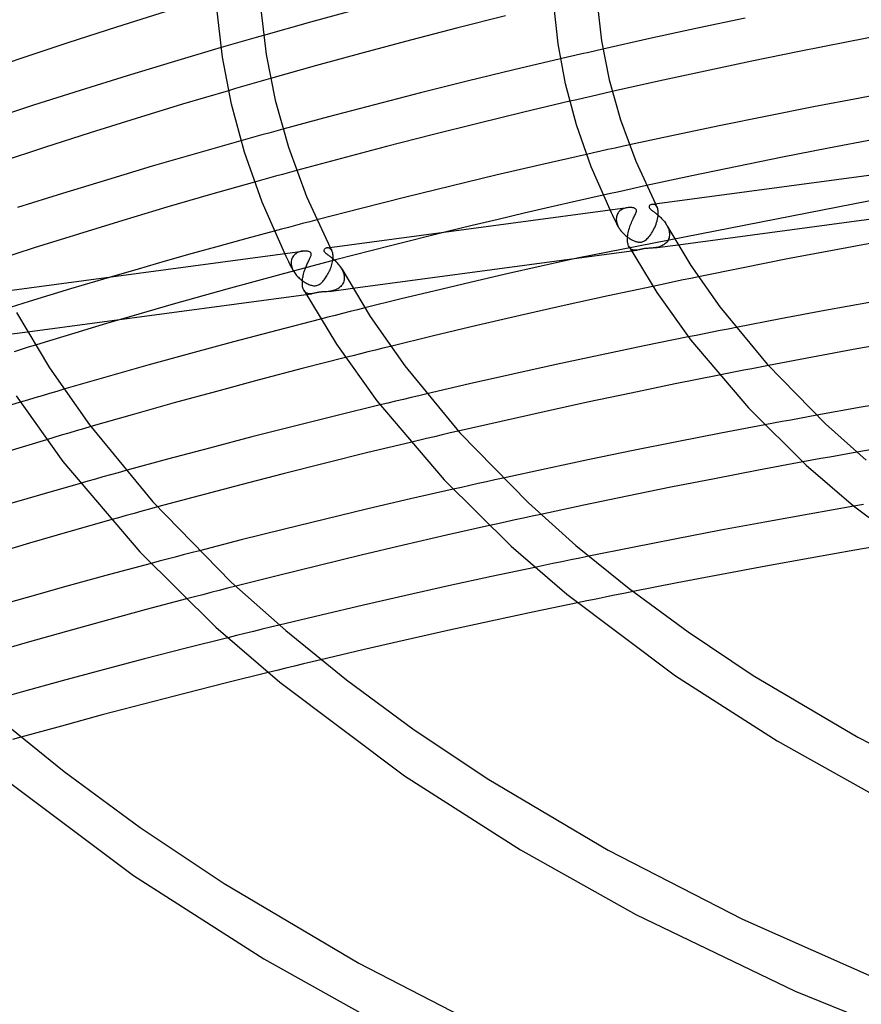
# Model space of a CAD drawing. Header units: millimetres. Extents: x -519 to 519, y -260 to 440.
# Tile 30 of 107: x -237 to -160, y 188 to 279. Entities that reach past the tile are written whole.
import ezdxf

# ---------------------------------------------------------------- set-up
doc = ezdxf.new("R2010")
doc.units = ezdxf.units.MM
doc.layers.add('HIDDEN', color=7, linetype='Continuous')
doc.layers.add('THICK', color=7, linetype='Continuous')

msp = doc.modelspace()

# ---------------------------------------------------------------- linework, layer by layer
at = {"layer": 'HIDDEN'}
for p, q in [((-214.599, 277.588), (-215.251, 277.402)), ((-217.843, 276.657), (-218.488, 276.469)), ((-217.197, 276.844), (-217.843, 276.657)), ((-216.549, 277.03), (-217.197, 276.844)), ((-215.901, 277.216), (-216.549, 277.03)), ((-215.251, 277.402), (-215.901, 277.216)), ((-185.933, 275.727), (-186.582, 275.577)), ((-185.283, 275.877), (-185.933, 275.727)), ((-184.632, 276.026), (-185.283, 275.877)), ((-183.98, 276.175), (-184.632, 276.026)), ((-183.327, 276.324), (-183.98, 276.175)), ((-186.582, 275.577), (-187.23, 275.426)), ((-215.887, 273.058), (-216.529, 272.873)), ((-215.244, 273.243), (-215.887, 273.058)), ((-214.599, 273.428), (-215.244, 273.243)), ((-213.953, 273.613), (-214.599, 273.428)), ((-217.169, 272.687), (-217.809, 272.5)), ((-216.529, 272.873), (-217.169, 272.687)), ((-183.775, 272.119), (-184.426, 271.969)), ((-183.124, 272.268), (-183.775, 272.119)), ((-182.472, 272.416), (-183.124, 272.268)), ((-185.724, 271.669), (-186.372, 271.519)), ((-185.075, 271.82), (-185.724, 271.669)), ((-184.426, 271.969), (-185.075, 271.82)), ((-214.738, 268.419), (-215.38, 268.241)), ((-214.095, 268.597), (-214.738, 268.419)), ((-213.451, 268.774), (-214.095, 268.597)), ((-212.806, 268.951), (-213.451, 268.774)), ((-216.021, 268.063), (-216.661, 267.884)), ((-215.38, 268.241), (-216.021, 268.063)), ((-180.896, 267.502), (-181.555, 267.357)), ((-184.184, 266.776), (-184.84, 266.63)), ((-183.528, 266.922), (-184.184, 266.776)), ((-182.871, 267.068), (-183.528, 266.922)), ((-182.214, 267.213), (-182.871, 267.068)), ((-181.555, 267.357), (-182.214, 267.213)), ((-212.845, 264.792), (-213.49, 264.614)), ((-212.199, 264.97), (-212.845, 264.792)), ((-211.552, 265.147), (-212.199, 264.97)), ((-214.777, 264.257), (-215.419, 264.077)), ((-214.134, 264.436), (-214.777, 264.257)), ((-213.49, 264.614), (-214.134, 264.436)), ((-149.592, 264.127), (-185.7, 257.073)), ((-182.646, 263.021), (-183.31, 262.873)), ((-181.981, 263.168), (-182.646, 263.021)), ((-181.315, 263.315), (-181.981, 263.168)), ((-180.648, 263.461), (-181.315, 263.315)), ((-179.981, 263.607), (-180.648, 263.461)), ((-179.313, 263.753), (-179.981, 263.607)), ((-178.731, 262.038), (-178.802, 262.033)), ((-178.659, 262.032), (-178.731, 262.038)), ((-178.588, 262.012), (-178.659, 262.032)), ((-178.496, 262.074), (-178.47, 262.024)), ((-178.47, 262.024), (-178.445, 261.974)), ((-182.554, 261.254), (-182.679, 261.513)), ((-182.428, 260.996), (-182.554, 261.254)), ((-181.984, 261.159), (-182.024, 261.076)), ((-181.937, 261.237), (-181.984, 261.159)), ((-181.884, 261.309), (-181.937, 261.237)), ((-181.824, 261.376), (-181.884, 261.309)), ((-181.759, 261.437), (-181.824, 261.376)), ((-181.689, 261.492), (-181.759, 261.437)), ((-181.615, 261.542), (-181.689, 261.492)), ((-181.536, 261.585), (-181.615, 261.542)), ((-181.455, 261.624), (-181.536, 261.585)), ((-181.37, 261.657), (-181.455, 261.624)), ((-181.283, 261.684), (-181.37, 261.657)), ((-181.195, 261.706), (-181.283, 261.684)), ((-181.105, 261.724), (-181.195, 261.706)), ((-181.015, 261.735), (-181.105, 261.724)), ((-178.519, 261.977), (-178.588, 262.012)), ((-178.455, 261.928), (-178.519, 261.977)), ((-178.397, 261.862), (-178.455, 261.928)), ((-178.445, 261.974), (-178.42, 261.925)), ((-178.42, 261.925), (-178.394, 261.875)), ((-178.345, 261.78), (-178.397, 261.862)), ((-178.394, 261.875), (-178.369, 261.826)), ((-178.369, 261.826), (-178.344, 261.776)), ((-178.313, 261.708), (-178.345, 261.78)), ((-178.285, 261.626), (-178.313, 261.708)), ((-178.263, 261.535), (-178.285, 261.626)), ((-178.247, 261.435), (-178.263, 261.535)), ((-178.252, 260.98), (-178.24, 261.125)), ((-178.239, 261.327), (-178.247, 261.435)), ((-178.24, 261.125), (-178.239, 261.14)), ((-178.237, 261.211), (-178.239, 261.327)), ((-178.239, 261.154), (-178.238, 261.169)), ((-178.239, 261.14), (-178.239, 261.154)), ((-178.238, 261.169), (-178.237, 261.183)), ((-178.237, 261.197), (-178.237, 261.211)), ((-178.237, 261.183), (-178.237, 261.197)), ((-210.985, 260.259), (-211.639, 260.086)), ((-210.33, 260.432), (-210.985, 260.259)), ((-209.675, 260.603), (-210.33, 260.432)), ((-182.301, 260.738), (-182.428, 260.996)), ((-182.172, 260.481), (-182.301, 260.738)), ((-182.043, 260.224), (-182.172, 260.481)), ((-182.095, 260.795), (-182.101, 260.693)), ((-182.101, 260.693), (-182.101, 260.679)), ((-182.101, 260.679), (-182.101, 260.665)), ((-182.101, 260.665), (-182.101, 260.651)), ((-182.101, 260.651), (-182.1, 260.637)), ((-182.1, 260.637), (-182.1, 260.623)), ((-182.1, 260.623), (-182.099, 260.608)), ((-182.099, 260.608), (-182.091, 260.518)), ((-182.08, 260.893), (-182.095, 260.795)), ((-182.091, 260.518), (-182.076, 260.426)), ((-182.056, 260.986), (-182.08, 260.893)), ((-182.076, 260.426), (-182.055, 260.335)), ((-182.024, 261.076), (-182.056, 260.986)), ((-182.055, 260.335), (-182.028, 260.243)), ((-181.912, 259.969), (-182.043, 260.224)), ((-182.028, 260.243), (-181.994, 260.15)), ((-178.5, 260.059), (-178.442, 260.211)), ((-178.442, 260.211), (-178.389, 260.365)), ((-178.389, 260.365), (-178.343, 260.521)), ((-178.343, 260.521), (-178.305, 260.677)), ((-178.305, 260.677), (-178.274, 260.83)), ((-178.274, 260.83), (-178.252, 260.98)), ((-212.945, 259.739), (-213.596, 259.565)), ((-212.292, 259.913), (-212.945, 259.739)), ((-211.639, 260.086), (-212.292, 259.913)), ((-197.781, 259.49), (-202.887, 258.22)), ((-181.994, 260.15), (-181.956, 260.059)), ((-181.956, 260.059), (-181.912, 259.968)), ((-181.912, 259.968), (-181.871, 259.892)), ((-181.871, 259.892), (-181.826, 259.818)), ((-181.826, 259.818), (-181.779, 259.744)), ((-181.779, 259.744), (-181.729, 259.672)), ((-181.729, 259.672), (-181.676, 259.602)), ((-181.676, 259.602), (-181.621, 259.533)), ((-181.621, 259.533), (-181.563, 259.465)), ((-181.563, 259.465), (-181.503, 259.399)), ((-181.503, 259.399), (-181.441, 259.335)), ((-181.441, 259.335), (-181.377, 259.273)), ((-178.933, 259.256), (-178.855, 259.373)), ((-178.855, 259.373), (-178.779, 259.497)), ((-178.779, 259.497), (-178.704, 259.628)), ((-178.704, 259.628), (-178.633, 259.767)), ((-178.633, 259.767), (-178.564, 259.911)), ((-178.564, 259.911), (-178.5, 260.059)), ((-177.447, 260.102), (-177.394, 260.002)), ((-177.394, 260.002), (-177.347, 259.901)), ((-177.347, 259.901), (-177.306, 259.798)), ((-177.306, 259.798), (-177.27, 259.694)), ((-177.27, 259.694), (-177.242, 259.59)), ((-177.242, 259.59), (-177.222, 259.486)), ((-177.222, 259.486), (-177.208, 259.384)), ((-177.208, 259.384), (-177.203, 259.282)), ((-181.377, 259.273), (-181.311, 259.212)), ((-181.311, 259.212), (-181.243, 259.153)), ((-181.243, 259.153), (-181.174, 259.097)), ((-181.174, 259.097), (-181.104, 259.042)), ((-181.104, 259.042), (-181.032, 258.989)), ((-181.032, 258.989), (-180.959, 258.939)), ((-180.959, 258.939), (-180.885, 258.891)), ((-180.885, 258.891), (-180.812, 258.846)), ((-180.812, 258.846), (-180.739, 258.804)), ((-180.739, 258.804), (-180.667, 258.765)), ((-180.667, 258.765), (-180.596, 258.729)), ((-180.596, 258.729), (-180.525, 258.697)), ((-180.525, 258.697), (-180.457, 258.668)), ((-180.457, 258.668), (-180.389, 258.642)), ((-180.389, 258.642), (-180.323, 258.619)), ((-180.323, 258.619), (-180.259, 258.599)), ((-180.259, 258.599), (-180.193, 258.582)), ((-180.193, 258.582), (-180.125, 258.567)), ((-180.125, 258.567), (-180.055, 258.556)), ((-180.055, 258.556), (-179.985, 258.55)), ((-179.985, 258.55), (-179.915, 258.549)), ((-179.915, 258.549), (-179.846, 258.553)), ((-179.846, 258.553), (-179.78, 258.563)), ((-179.78, 258.563), (-179.714, 258.578)), ((-179.714, 258.578), (-179.647, 258.601)), ((-179.647, 258.601), (-179.574, 258.633)), ((-179.574, 258.633), (-179.496, 258.677)), ((-179.496, 258.677), (-179.414, 258.733)), ((-179.414, 258.733), (-179.332, 258.798)), ((-179.332, 258.798), (-179.251, 258.873)), ((-179.251, 258.873), (-179.171, 258.956)), ((-179.171, 258.956), (-179.091, 259.048)), ((-179.091, 259.048), (-179.012, 259.148)), ((-179.012, 259.148), (-178.933, 259.256)), ((-177.615, 258.395), (-177.706, 258.328)), ((-177.531, 258.47), (-177.615, 258.395)), ((-177.455, 258.552), (-177.531, 258.47)), ((-177.387, 258.642), (-177.455, 258.552)), ((-177.329, 258.739), (-177.387, 258.642)), ((-177.28, 258.844), (-177.329, 258.739)), ((-177.243, 258.955), (-177.28, 258.844)), ((-177.218, 259.071), (-177.243, 258.955)), ((-177.205, 259.194), (-177.218, 259.071)), ((-177.204, 259.208), (-177.205, 259.194)), ((-177.203, 259.223), (-177.204, 259.208)), ((-177.203, 259.282), (-177.203, 259.267)), ((-177.203, 259.267), (-177.203, 259.252)), ((-177.203, 259.252), (-177.203, 259.237)), ((-177.203, 259.237), (-177.203, 259.223)), ((-212.505, 257.241), (-212.632, 257.5)), ((-211.62, 257.49), (-211.699, 257.429)), ((-211.536, 257.543), (-211.62, 257.49)), ((-211.448, 257.59), (-211.536, 257.543)), ((-211.356, 257.63), (-211.448, 257.59)), ((-211.263, 257.662), (-211.356, 257.63)), ((-211.169, 257.688), (-211.263, 257.662)), ((-211.076, 257.707), (-211.169, 257.688)), ((-210.983, 257.721), (-211.076, 257.707)), ((-208.686, 258.026), (-208.756, 258.019)), ((-208.614, 258.022), (-208.686, 258.026)), ((-208.542, 258.004), (-208.614, 258.022)), ((-208.471, 257.97), (-208.542, 258.004)), ((-208.405, 257.92), (-208.471, 257.97)), ((-208.442, 258.062), (-208.416, 258.012)), ((-208.416, 258.012), (-208.391, 257.963)), ((-208.344, 257.854), (-208.405, 257.92)), ((-208.391, 257.963), (-208.366, 257.914)), ((-208.366, 257.914), (-208.34, 257.865)), ((-208.291, 257.77), (-208.344, 257.854)), ((-208.34, 257.865), (-208.315, 257.815)), ((-208.315, 257.815), (-208.29, 257.766)), ((-208.258, 257.697), (-208.291, 257.77)), ((-208.23, 257.615), (-208.258, 257.697)), ((-208.208, 257.524), (-208.23, 257.615)), ((-208.193, 257.424), (-208.208, 257.524)), ((-202.887, 258.22), (-207.962, 256.917)), ((-180.877, 258.051), (-180.925, 258.126)), ((-180.824, 257.987), (-180.877, 258.051)), ((-180.766, 257.932), (-180.824, 257.987)), ((-180.704, 257.888), (-180.766, 257.932)), ((-180.709, 257.741), (-180.202, 257.809)), ((-180.639, 257.854), (-180.704, 257.888)), ((-180.571, 257.829), (-180.639, 257.854)), ((-180.5, 257.811), (-180.571, 257.829)), ((-180.428, 257.802), (-180.5, 257.811)), ((-180.354, 257.799), (-180.428, 257.802)), ((-180.279, 257.801), (-180.354, 257.799)), ((-180.203, 257.809), (-180.279, 257.801)), ((-180.132, 257.82), (-180.203, 257.809)), ((-180.06, 257.834), (-180.132, 257.82)), ((-179.989, 257.85), (-180.06, 257.834)), ((-179.917, 257.867), (-179.989, 257.85)), ((-179.845, 257.885), (-179.917, 257.867)), ((-179.777, 257.901), (-179.845, 257.885)), ((-179.715, 257.915), (-179.777, 257.901)), ((-179.659, 257.926), (-179.715, 257.915)), ((-179.607, 257.936), (-179.659, 257.926)), ((-179.556, 257.944), (-179.607, 257.936)), ((-179.503, 257.952), (-179.556, 257.944)), ((-179.45, 257.959), (-179.503, 257.952)), ((-179.394, 257.965), (-179.45, 257.959)), ((-179.335, 257.97), (-179.394, 257.965)), ((-179.269, 257.975), (-179.335, 257.97)), ((-179.193, 257.98), (-179.269, 257.975)), ((-179.107, 257.984), (-179.193, 257.98)), ((-179.011, 257.989), (-179.107, 257.984)), ((-178.91, 257.995), (-179.011, 257.989)), ((-178.804, 258.003), (-178.91, 257.995)), ((-178.696, 258.013), (-178.804, 258.003)), ((-178.585, 258.026), (-178.696, 258.013)), ((-178.586, 258.026), (-176.414, 258.317)), ((-178.47, 258.044), (-178.585, 258.026)), ((-178.354, 258.066), (-178.47, 258.044)), ((-178.238, 258.094), (-178.354, 258.066)), ((-178.123, 258.128), (-178.238, 258.094)), ((-178.012, 258.168), (-178.123, 258.128)), ((-177.905, 258.215), (-178.012, 258.168)), ((-177.803, 258.268), (-177.905, 258.215)), ((-177.706, 258.328), (-177.803, 258.268)), ((-207.962, 256.917), (-212.997, 255.584)), ((-212.377, 256.982), (-212.505, 257.241)), ((-212.248, 256.724), (-212.377, 256.982)), ((-212.118, 256.466), (-212.248, 256.724)), ((-212.038, 256.798), (-212.046, 256.682)), ((-212.046, 256.682), (-212.046, 256.667)), ((-212.046, 256.667), (-212.046, 256.653)), ((-212.046, 256.653), (-212.046, 256.639)), ((-212.046, 256.639), (-212.045, 256.625)), ((-212.045, 256.625), (-212.045, 256.611)), ((-212.045, 256.611), (-212.044, 256.596)), ((-212.044, 256.596), (-212.034, 256.492)), ((-212.019, 256.909), (-212.038, 256.798)), ((-211.988, 257.013), (-212.019, 256.909)), ((-211.948, 257.111), (-211.988, 257.013)), ((-211.897, 257.202), (-211.948, 257.111)), ((-211.839, 257.285), (-211.897, 257.202)), ((-211.772, 257.361), (-211.839, 257.285)), ((-211.699, 257.429), (-211.772, 257.361)), ((-208.29, 256.504), (-208.258, 256.628)), ((-208.258, 256.628), (-208.231, 256.753)), ((-208.231, 256.753), (-208.21, 256.876)), ((-208.21, 256.876), (-208.195, 256.997)), ((-208.195, 256.997), (-208.185, 257.113)), ((-208.184, 257.315), (-208.193, 257.424)), ((-208.185, 257.113), (-208.184, 257.128)), ((-208.182, 257.199), (-208.184, 257.315)), ((-208.184, 257.142), (-208.183, 257.157)), ((-208.184, 257.128), (-208.184, 257.142)), ((-208.183, 257.171), (-208.182, 257.185)), ((-208.183, 257.157), (-208.183, 257.171)), ((-208.182, 257.185), (-208.182, 257.199)), ((-211.987, 256.21), (-212.118, 256.466)), ((-212.034, 256.492), (-212.015, 256.385)), ((-212.015, 256.385), (-211.987, 256.276)), ((-211.987, 256.276), (-211.95, 256.167)), ((-211.856, 255.954), (-211.987, 256.21)), ((-211.95, 256.167), (-211.906, 256.059)), ((-211.906, 256.059), (-211.855, 255.952)), ((-211.855, 255.952), (-211.801, 255.855)), ((-211.801, 255.855), (-211.742, 255.76)), ((-211.742, 255.76), (-211.678, 255.666)), ((-208.622, 255.668), (-208.565, 255.78)), ((-208.565, 255.78), (-208.511, 255.895)), ((-208.511, 255.895), (-208.46, 256.013)), ((-208.46, 256.013), (-208.412, 256.133)), ((-208.412, 256.133), (-208.367, 256.255)), ((-208.367, 256.255), (-208.326, 256.379)), ((-208.326, 256.379), (-208.29, 256.504)), ((-207.39, 256.087), (-207.338, 255.988)), ((-207.338, 255.988), (-207.291, 255.888)), ((-207.291, 255.888), (-207.25, 255.786)), ((-207.25, 255.786), (-207.216, 255.682)), ((-207.216, 255.682), (-207.188, 255.578)), ((-228.588, 255.363), (-232.363, 254.241)), ((-212.997, 255.584), (-217.98, 254.225)), ((-211.678, 255.666), (-211.609, 255.575)), ((-211.609, 255.575), (-211.536, 255.486)), ((-211.536, 255.486), (-211.459, 255.4)), ((-211.459, 255.4), (-211.379, 255.317)), ((-211.379, 255.317), (-211.295, 255.236)), ((-211.295, 255.236), (-211.208, 255.159)), ((-211.208, 255.159), (-211.121, 255.086)), ((-211.121, 255.086), (-211.032, 255.018)), ((-211.032, 255.018), (-210.943, 254.954)), ((-210.943, 254.954), (-210.854, 254.895)), ((-210.854, 254.895), (-210.766, 254.84)), ((-210.766, 254.84), (-210.679, 254.79)), ((-210.679, 254.79), (-210.593, 254.744)), ((-209.312, 254.756), (-209.248, 254.811)), ((-209.248, 254.811), (-209.186, 254.87)), ((-209.186, 254.87), (-209.124, 254.935)), ((-209.124, 254.935), (-209.06, 255.007)), ((-209.06, 255.007), (-208.996, 255.084)), ((-208.996, 255.084), (-208.932, 255.168)), ((-208.932, 255.168), (-208.869, 255.257)), ((-208.869, 255.257), (-208.805, 255.352)), ((-208.805, 255.352), (-208.742, 255.453)), ((-208.742, 255.453), (-208.681, 255.559)), ((-208.681, 255.559), (-208.622, 255.668)), ((-207.223, 254.839), (-207.269, 254.736)), ((-207.187, 254.948), (-207.223, 254.839)), ((-207.188, 255.578), (-207.167, 255.475)), ((-207.163, 255.062), (-207.187, 254.948)), ((-207.167, 255.475), (-207.154, 255.372)), ((-207.15, 255.182), (-207.163, 255.062)), ((-207.154, 255.372), (-207.148, 255.27)), ((-207.149, 255.196), (-207.15, 255.182)), ((-207.148, 255.226), (-207.149, 255.211)), ((-207.149, 255.211), (-207.149, 255.196)), ((-207.148, 255.27), (-207.148, 255.255)), ((-207.148, 255.255), (-207.148, 255.24)), ((-207.148, 255.24), (-207.148, 255.226)), ((-177.336, 254.777), (-178.037, 254.63)), ((-176.634, 254.924), (-177.336, 254.777)), ((-175.931, 255.07), (-176.634, 254.924)), ((-175.228, 255.216), (-175.931, 255.07)), ((-174.524, 255.361), (-175.228, 255.216)), ((-232.363, 254.241), (-236.169, 253.083)), ((-217.98, 254.225), (-222.901, 252.843)), ((-210.822, 254.04), (-210.871, 254.116)), ((-210.768, 253.974), (-210.822, 254.04)), ((-210.71, 253.92), (-210.768, 253.974)), ((-210.647, 253.875), (-210.71, 253.92)), ((-210.581, 253.841), (-210.647, 253.875)), ((-210.593, 254.744), (-210.508, 254.703)), ((-210.508, 254.703), (-210.426, 254.666)), ((-210.426, 254.666), (-210.343, 254.633)), ((-210.343, 254.633), (-210.257, 254.604)), ((-210.257, 254.604), (-210.169, 254.578)), ((-210.169, 254.578), (-210.079, 254.558)), ((-210.079, 254.558), (-209.99, 254.544)), ((-209.99, 254.544), (-209.906, 254.537)), ((-209.906, 254.537), (-209.827, 254.538)), ((-209.779, 253.876), (-209.853, 253.858)), ((-209.827, 254.538), (-209.751, 254.546)), ((-209.708, 253.892), (-209.779, 253.876)), ((-209.751, 254.546), (-209.678, 254.561)), ((-209.642, 253.907), (-209.708, 253.892)), ((-209.678, 254.561), (-209.603, 254.585)), ((-209.582, 253.919), (-209.642, 253.907)), ((-209.603, 254.585), (-209.527, 254.617)), ((-209.525, 253.929), (-209.582, 253.919)), ((-209.527, 254.617), (-209.452, 254.658)), ((-209.469, 253.937), (-209.525, 253.929)), ((-209.411, 253.945), (-209.469, 253.937)), ((-209.452, 254.658), (-209.38, 254.704)), ((-209.353, 253.952), (-209.411, 253.945)), ((-209.38, 254.704), (-209.312, 254.756)), ((-209.292, 253.957), (-209.353, 253.952)), ((-209.226, 253.962), (-209.292, 253.957)), ((-209.151, 253.967), (-209.226, 253.962)), ((-209.066, 253.972), (-209.151, 253.967)), ((-208.969, 253.977), (-209.066, 253.972)), ((-208.864, 253.983), (-208.969, 253.977)), ((-208.756, 253.991), (-208.864, 253.983)), ((-208.643, 254.001), (-208.756, 253.991)), ((-208.529, 254.014), (-208.643, 254.001)), ((-208.53, 254.014), (-206.369, 254.304)), ((-208.41, 254.033), (-208.529, 254.014)), ((-208.29, 254.056), (-208.41, 254.033)), ((-208.171, 254.085), (-208.29, 254.056)), ((-208.055, 254.12), (-208.171, 254.085)), ((-207.944, 254.162), (-208.055, 254.12)), ((-207.837, 254.209), (-207.944, 254.162)), ((-207.735, 254.263), (-207.837, 254.209)), ((-207.639, 254.324), (-207.735, 254.263)), ((-207.55, 254.392), (-207.639, 254.324)), ((-207.467, 254.467), (-207.55, 254.392)), ((-207.392, 254.549), (-207.467, 254.467)), ((-207.326, 254.639), (-207.392, 254.549)), ((-207.269, 254.736), (-207.326, 254.639)), ((-178.037, 254.63), (-178.738, 254.482)), ((-236.169, 253.083), (-239.973, 251.901)), ((-210.655, 253.729), (-210.146, 253.798)), ((-210.512, 253.816), (-210.581, 253.841)), ((-210.441, 253.799), (-210.512, 253.816)), ((-210.369, 253.79), (-210.441, 253.799)), ((-210.295, 253.787), (-210.369, 253.79)), ((-210.221, 253.79), (-210.295, 253.787)), ((-210.146, 253.798), (-210.221, 253.79)), ((-210.074, 253.809), (-210.146, 253.798)), ((-210, 253.823), (-210.074, 253.809)), ((-209.927, 253.84), (-210, 253.823)), ((-209.853, 253.858), (-209.927, 253.84)), ((-222.901, 252.843), (-227.757, 251.438)), ((-206.621, 252.153), (-207.3, 251.982)), ((-205.942, 252.323), (-206.621, 252.153)), ((-205.262, 252.492), (-205.942, 252.323)), ((-208.655, 251.64), (-209.332, 251.467)), ((-207.978, 251.811), (-208.655, 251.64)), ((-207.3, 251.982), (-207.978, 251.811)), ((-238.474, 250.002), (-236.321, 250.291)), ((-173.268, 250.259), (-174.001, 250.113)), ((-172.533, 250.404), (-173.268, 250.259)), ((-171.799, 250.549), (-172.533, 250.404)), ((-171.064, 250.693), (-171.799, 250.549)), ((-174.735, 249.967), (-175.467, 249.82)), ((-174.001, 250.113), (-174.735, 249.967)), ((-236.909, 248.669), (-237.564, 248.465)), ((-236.253, 248.872), (-236.909, 248.669)), ((-235.597, 249.075), (-236.253, 248.872)), ((-204.972, 248.442), (-205.664, 248.269)), ((-204.28, 248.615), (-204.972, 248.442)), ((-203.587, 248.787), (-204.28, 248.615)), ((-202.894, 248.958), (-203.587, 248.787)), ((-206.355, 248.096), (-207.045, 247.921)), ((-205.664, 248.269), (-206.355, 248.096)), ((-170.366, 246.754), (-171.121, 246.606)), ((-169.61, 246.901), (-170.366, 246.754)), ((-168.854, 247.048), (-169.61, 246.901)), ((-168.098, 247.194), (-168.854, 247.048)), ((-171.876, 246.457), (-172.63, 246.308)), ((-171.121, 246.606), (-171.876, 246.457)), ((-233.634, 244.81), (-234.302, 244.613)), ((-232.968, 245.006), (-233.634, 244.81)), ((-236.315, 244.014), (-236.988, 243.812)), ((-235.642, 244.215), (-236.315, 244.014)), ((-234.971, 244.415), (-235.642, 244.215)), ((-234.302, 244.613), (-234.971, 244.415)), ((-202.425, 243.9), (-203.142, 243.729)), ((-201.708, 244.071), (-202.425, 243.9)), ((-200.991, 244.241), (-201.708, 244.071)), ((-200.273, 244.41), (-200.991, 244.241)), ((-199.556, 244.579), (-200.273, 244.41)), ((-203.142, 243.729), (-203.858, 243.557)), ((-166.035, 242.174), (-166.83, 242.027)), ((-165.239, 242.32), (-166.035, 242.174)), ((-164.444, 242.466), (-165.239, 242.32)), ((-163.647, 242.611), (-164.444, 242.466)), ((-231.17, 241.364), (-231.848, 241.166)), ((-230.492, 241.561), (-231.17, 241.364)), ((-167.624, 241.879), (-168.419, 241.73)), ((-166.83, 242.027), (-167.624, 241.879)), ((-233.894, 240.562), (-234.58, 240.358)), ((-233.211, 240.765), (-233.894, 240.562)), ((-232.528, 240.966), (-233.211, 240.765)), ((-231.848, 241.166), (-232.528, 240.966)), ((-200.318, 240.29), (-201.05, 240.116)), ((-199.587, 240.463), (-200.318, 240.29)), ((-198.854, 240.635), (-199.587, 240.463)), ((-198.121, 240.807), (-198.854, 240.635)), ((-197.386, 240.978), (-198.121, 240.807)), ((-196.65, 241.149), (-197.386, 240.978)), ((-164.095, 238.463), (-164.925, 238.311)), ((-163.265, 238.615), (-164.095, 238.463)), ((-162.434, 238.766), (-163.265, 238.615)), ((-161.603, 238.916), (-162.434, 238.766)), ((-160.771, 239.065), (-161.603, 238.916)), ((-159.939, 239.214), (-160.771, 239.065)), ((-230.074, 236.732), (-230.774, 236.536)), ((-229.373, 236.928), (-230.074, 236.732)), ((-228.671, 237.124), (-229.373, 236.928)), ((-227.967, 237.32), (-228.671, 237.124)), ((-227.263, 237.514), (-227.967, 237.32)), ((-193.295, 236.656), (-194.062, 236.486)), ((-192.526, 236.825), (-193.295, 236.656)), ((-230.774, 236.536), (-231.473, 236.339)), ((-196.359, 235.974), (-197.122, 235.802)), ((-195.594, 236.145), (-196.359, 235.974)), ((-194.829, 236.316), (-195.594, 236.145)), ((-194.062, 236.486), (-194.829, 236.316)), ((-225.076, 233.967), (-225.794, 233.77)), ((-224.356, 234.164), (-225.076, 233.967)), ((-159.347, 234.387), (-160.222, 234.235)), ((-227.941, 233.175), (-228.654, 232.976)), ((-227.227, 233.374), (-227.941, 233.175)), ((-226.511, 233.572), (-227.227, 233.374)), ((-225.794, 233.77), (-226.511, 233.572)), ((-190.635, 233.144), (-191.425, 232.972)), ((-189.846, 233.316), (-190.635, 233.144)), ((-189.056, 233.487), (-189.846, 233.316)), ((-193.001, 232.625), (-193.788, 232.45)), ((-192.213, 232.799), (-193.001, 232.625)), ((-191.425, 232.972), (-192.213, 232.799)), ((-222.724, 229.557), (-223.465, 229.362)), ((-221.981, 229.752), (-222.724, 229.557)), ((-221.238, 229.946), (-221.981, 229.752)), ((-220.494, 230.139), (-221.238, 229.946)), ((-185.461, 229.465), (-186.289, 229.294)), ((-184.632, 229.634), (-185.461, 229.465)), ((-224.205, 229.167), (-224.945, 228.971)), ((-223.465, 229.362), (-224.205, 229.167)), ((-188.77, 228.779), (-189.596, 228.606)), ((-187.944, 228.952), (-188.77, 228.779)), ((-187.117, 229.124), (-187.944, 228.952)), ((-186.289, 229.294), (-187.117, 229.124)), ((-217.905, 226.678), (-218.664, 226.483)), ((-217.146, 226.873), (-217.905, 226.678)), ((-220.937, 225.892), (-221.693, 225.694)), ((-220.18, 226.09), (-220.937, 225.892)), ((-219.423, 226.287), (-220.18, 226.09)), ((-218.664, 226.483), (-219.423, 226.287)), ((-183.11, 225.862), (-183.963, 225.688)), ((-182.257, 226.034), (-183.11, 225.862)), ((-181.404, 226.206), (-182.257, 226.034)), ((-180.55, 226.377), (-181.404, 226.206)), ((-184.814, 225.514), (-185.665, 225.339)), ((-183.963, 225.688), (-184.814, 225.514)), ((-213.93, 223.095), (-214.72, 222.902)), ((-213.139, 223.287), (-213.93, 223.095)), ((-217.088, 222.319), (-217.876, 222.123)), ((-216.299, 222.514), (-217.088, 222.319)), ((-215.51, 222.708), (-216.299, 222.514)), ((-214.72, 222.902), (-215.51, 222.708)), ((-211.728, 219.512), (-212.537, 219.317)), ((-210.919, 219.708), (-211.728, 219.512)), ((-210.109, 219.902), (-210.919, 219.708)), ((-209.299, 220.095), (-210.109, 219.902)), ((-213.346, 219.12), (-214.154, 218.922)), ((-212.537, 219.317), (-213.346, 219.12)), ((-236.927, 212.968), (-237.708, 212.75))]:
    msp.add_line(p, q, dxfattribs=at)
at = {"layer": 'THICK'}
for p, q in [((-187.46, 276.825), (-187.866, 280.451)), ((-183.864, 280.579), (-183.452, 277.075)), ((-223.546, 279.795), (-228.128, 278.345)), ((-218.361, 275.587), (-218.841, 279.834)), ((-214.84, 279.965), (-214.353, 275.842)), ((-205.881, 280), (-210.265, 278.803)), ((-192.288, 279.388), (-196.69, 278.277)), ((-228.128, 278.345), (-232.613, 276.89)), ((-210.265, 278.803), (-214.599, 277.588)), ((-170.244, 279.17), (-174.636, 278.242)), ((-196.69, 278.277), (-201.064, 277.142)), ((-174.636, 278.242), (-178.999, 277.293)), ((-156.522, 277.822), (-160.898, 276.978)), ((-232.613, 276.89), (-236.942, 275.449)), ((-201.064, 277.142), (-205.405, 275.985)), ((-186.763, 273.124), (-187.46, 276.825)), ((-183.452, 277.075), (-182.741, 273.487)), ((-178.999, 277.293), (-183.327, 276.324)), ((-160.898, 276.978), (-165.26, 276.109)), ((-218.488, 276.469), (-222.788, 275.197)), ((-214.353, 275.842), (-213.516, 271.621)), ((-205.405, 275.985), (-209.703, 274.808)), ((-165.26, 276.109), (-169.603, 275.218)), ((-236.942, 275.449), (-241.054, 274.046)), ((-222.788, 275.197), (-227.135, 273.874)), ((-217.537, 271.25), (-218.361, 275.587)), ((-209.703, 274.808), (-213.953, 273.613)), ((-187.23, 275.426), (-191.54, 274.407)), ((-169.603, 275.218), (-173.922, 274.304)), ((-227.135, 273.874), (-231.476, 272.52)), ((-191.54, 274.407), (-195.839, 273.361)), ((-173.922, 274.304), (-178.213, 273.37)), ((-195.839, 273.361), (-200.121, 272.291)), ((-185.757, 269.356), (-186.763, 273.124)), ((-182.741, 273.487), (-181.71, 269.819)), ((-178.213, 273.37), (-182.472, 272.416)), ((-231.476, 272.52), (-235.761, 271.151)), ((-217.809, 272.5), (-222.038, 271.246)), ((-200.121, 272.291), (-204.38, 271.198)), ((-155.385, 272.617), (-159.673, 271.819)), ((-235.761, 271.151), (-239.939, 269.786)), ((-222.038, 271.246), (-226.305, 269.946)), ((-216.346, 266.833), (-217.537, 271.25)), ((-213.516, 271.621), (-212.3, 267.307)), ((-204.38, 271.198), (-208.611, 270.084)), ((-186.372, 271.519), (-190.615, 270.515)), ((-159.673, 271.819), (-163.951, 270.999)), ((-190.615, 270.515), (-194.845, 269.487)), ((-163.951, 270.999), (-168.217, 270.156)), ((-226.305, 269.946), (-230.563, 268.615)), ((-208.611, 270.084), (-212.806, 268.951)), ((-194.845, 269.487), (-199.06, 268.434)), ((-184.407, 265.487), (-185.757, 269.356)), ((-181.71, 269.819), (-180.308, 266.011)), ((-172.466, 269.291), (-176.694, 268.406)), ((-168.217, 270.156), (-172.466, 269.291)), ((-230.563, 268.615), (-234.767, 267.27)), ((-199.06, 268.434), (-203.254, 267.358)), ((-176.694, 268.406), (-180.896, 267.502)), ((-216.661, 267.884), (-220.768, 266.719)), ((-158.343, 268), (-162.568, 267.193)), ((-234.767, 267.27), (-238.87, 265.927)), ((-220.768, 266.719), (-224.84, 265.534)), ((-214.725, 262.243), (-216.346, 266.833)), ((-212.3, 267.307), (-210.62, 262.763)), ((-203.254, 267.358), (-207.42, 266.262)), ((-184.84, 266.63), (-189.037, 265.677)), ((-162.568, 267.193), (-166.782, 266.364)), ((-207.42, 266.262), (-211.552, 265.147)), ((-189.037, 265.677), (-193.196, 264.707)), ((-180.308, 266.011), (-178.496, 262.074)), ((-178.788, 262.035), (-151.118, 265.742)), ((-166.782, 266.364), (-170.98, 265.513)), ((-224.84, 265.534), (-228.962, 264.301)), ((-182.679, 261.513), (-184.407, 265.487)), ((-170.98, 265.513), (-175.158, 264.643)), ((-228.962, 264.301), (-233.108, 263.029)), ((-215.419, 264.077), (-219.478, 262.927)), ((-193.196, 264.707), (-197.339, 263.715)), ((-175.158, 264.643), (-179.313, 263.753)), ((-233.108, 263.029), (-237.236, 261.733)), ((-197.339, 263.715), (-201.47, 262.699)), ((-219.478, 262.927), (-223.495, 261.76)), ((-212.632, 257.5), (-214.725, 262.243)), ((-210.62, 262.763), (-208.442, 258.062)), ((-201.47, 262.699), (-205.583, 261.661)), ((-185.749, 262.325), (-188.175, 261.771)), ((-183.31, 262.873), (-185.749, 262.325)), ((-178.802, 262.033), (-178.858, 262.019)), ((-223.495, 261.76), (-227.548, 260.55)), ((-205.583, 261.661), (-209.675, 260.603)), ((-208.732, 258.023), (-181.062, 261.73)), ((-190.589, 261.211), (-192.99, 260.645)), ((-188.175, 261.771), (-190.589, 261.211)), ((-180.932, 261.742), (-181.015, 261.735)), ((-180.851, 261.744), (-180.932, 261.742)), ((-180.772, 261.743), (-180.851, 261.744)), ((-180.698, 261.738), (-180.772, 261.743)), ((-180.628, 261.729), (-180.698, 261.738)), ((-180.562, 261.717), (-180.628, 261.729)), ((-180.498, 261.701), (-180.562, 261.717)), ((-180.437, 261.681), (-180.498, 261.701)), ((-180.382, 261.656), (-180.437, 261.681)), ((-180.333, 261.626), (-180.382, 261.656)), ((-180.367, 261.076), (-180.33, 261.156)), ((-180.293, 261.59), (-180.333, 261.626)), ((-180.33, 261.156), (-180.296, 261.235)), ((-180.296, 261.235), (-180.268, 261.311)), ((-180.264, 261.548), (-180.293, 261.59)), ((-180.268, 261.311), (-180.249, 261.383)), ((-180.247, 261.501), (-180.264, 261.548)), ((-180.249, 261.383), (-180.242, 261.447)), ((-180.242, 261.447), (-180.247, 261.501)), ((-179.077, 261.836), (-179.082, 261.798)), ((-179.082, 261.798), (-179.078, 261.762)), ((-179.078, 261.762), (-179.066, 261.727)), ((-179.061, 261.874), (-179.077, 261.836)), ((-179.066, 261.727), (-179.046, 261.691)), ((-179.035, 261.911), (-179.061, 261.874)), ((-179.046, 261.691), (-179.018, 261.653)), ((-179, 261.945), (-179.035, 261.911)), ((-179.018, 261.653), (-178.983, 261.615)), ((-178.958, 261.975), (-179, 261.945)), ((-178.983, 261.615), (-178.942, 261.577)), ((-178.91, 262), (-178.958, 261.975)), ((-178.942, 261.577), (-178.896, 261.538)), ((-178.858, 262.019), (-178.91, 262)), ((-178.896, 261.538), (-178.847, 261.498)), ((-178.847, 261.498), (-178.795, 261.459)), ((-178.795, 261.459), (-178.742, 261.419)), ((-178.742, 261.419), (-178.685, 261.376)), ((-178.685, 261.376), (-178.624, 261.332)), ((-178.624, 261.332), (-178.561, 261.285)), ((-178.561, 261.285), (-178.496, 261.235)), ((-178.496, 261.235), (-178.428, 261.183)), ((-178.428, 261.183), (-178.358, 261.127)), ((-178.358, 261.127), (-178.288, 261.07)), ((-176.414, 258.317), (-150.762, 261.754)), ((-227.548, 260.55), (-231.627, 259.301)), ((-192.99, 260.645), (-195.387, 260.072)), ((-180.808, 260.086), (-180.76, 260.213)), ((-180.76, 260.213), (-180.711, 260.336)), ((-180.711, 260.336), (-180.66, 260.456)), ((-180.66, 260.456), (-180.609, 260.573)), ((-180.609, 260.573), (-180.556, 260.686)), ((-180.556, 260.686), (-180.505, 260.794)), ((-180.505, 260.794), (-180.456, 260.895)), ((-180.456, 260.895), (-180.409, 260.989)), ((-180.409, 260.989), (-180.367, 261.076)), ((-178.288, 261.07), (-178.217, 261.009)), ((-178.217, 261.009), (-178.145, 260.946)), ((-178.145, 260.946), (-178.074, 260.881)), ((-178.074, 260.881), (-178.004, 260.813)), ((-178.004, 260.813), (-177.934, 260.744)), ((-177.934, 260.744), (-177.866, 260.671)), ((-177.866, 260.671), (-177.799, 260.596)), ((-177.799, 260.596), (-177.734, 260.519)), ((-177.734, 260.519), (-177.671, 260.44)), ((-177.671, 260.44), (-177.61, 260.358)), ((-177.61, 260.358), (-177.552, 260.275)), ((-177.552, 260.275), (-177.498, 260.189)), ((-231.627, 259.301), (-235.693, 258.027)), ((-213.596, 259.565), (-216.134, 258.88)), ((-195.387, 260.072), (-197.781, 259.49)), ((-181.023, 259.286), (-180.998, 259.422)), ((-180.998, 259.422), (-180.968, 259.558)), ((-180.968, 259.558), (-180.933, 259.693)), ((-180.933, 259.693), (-180.895, 259.826)), ((-180.895, 259.826), (-180.853, 259.957)), ((-180.853, 259.957), (-180.808, 260.086)), ((-177.498, 260.189), (-177.447, 260.102)), ((-177.445, 260.099), (-175.225, 256.416)), ((-216.134, 258.88), (-218.657, 258.188)), ((-181.067, 258.764), (-181.065, 258.89)), ((-181.067, 258.749), (-181.067, 258.764)), ((-181.066, 258.734), (-181.067, 258.749)), ((-181.066, 258.72), (-181.066, 258.734)), ((-181.065, 258.705), (-181.066, 258.72)), ((-181.065, 258.89), (-181.057, 259.019)), ((-181.064, 258.691), (-181.065, 258.705)), ((-181.064, 258.677), (-181.064, 258.691)), ((-181.054, 258.567), (-181.064, 258.677)), ((-181.057, 259.019), (-181.043, 259.151)), ((-181.039, 258.464), (-181.054, 258.567)), ((-181.043, 259.151), (-181.023, 259.286)), ((-181.018, 258.367), (-181.039, 258.464)), ((-158.068, 258.561), (-162.198, 257.793)), ((-235.693, 258.027), (-239.707, 256.742)), ((-238.677, 254.011), (-211.006, 257.718)), ((-221.165, 257.491), (-223.656, 256.787)), ((-218.657, 258.188), (-221.165, 257.491)), ((-210.899, 257.729), (-210.983, 257.721)), ((-210.817, 257.732), (-210.899, 257.729)), ((-210.738, 257.732), (-210.817, 257.732)), ((-210.663, 257.728), (-210.738, 257.732)), ((-210.591, 257.72), (-210.663, 257.728)), ((-210.523, 257.709), (-210.591, 257.72)), ((-210.46, 257.694), (-210.523, 257.709)), ((-210.403, 257.677), (-210.46, 257.694)), ((-210.349, 257.656), (-210.403, 257.677)), ((-210.301, 257.63), (-210.349, 257.656)), ((-210.259, 257.601), (-210.301, 257.63)), ((-210.227, 257.566), (-210.259, 257.601)), ((-210.204, 257.528), (-210.227, 257.566)), ((-210.191, 257.488), (-210.204, 257.528)), ((-210.186, 257.443), (-210.191, 257.488)), ((-209.022, 257.819), (-209.026, 257.786)), ((-209.026, 257.786), (-209.023, 257.756)), ((-209.023, 257.756), (-209.014, 257.726)), ((-209.009, 257.855), (-209.022, 257.819)), ((-209.014, 257.726), (-208.999, 257.693)), ((-208.985, 257.892), (-209.009, 257.855)), ((-208.999, 257.693), (-208.975, 257.658)), ((-208.951, 257.927), (-208.985, 257.892)), ((-208.975, 257.658), (-208.944, 257.621)), ((-208.91, 257.958), (-208.951, 257.927)), ((-208.944, 257.621), (-208.906, 257.584)), ((-208.863, 257.984), (-208.91, 257.958)), ((-208.906, 257.584), (-208.864, 257.547)), ((-208.864, 257.547), (-208.818, 257.508)), ((-208.811, 258.005), (-208.863, 257.984)), ((-208.818, 257.508), (-208.768, 257.469)), ((-208.756, 258.019), (-208.811, 258.005)), ((-206.369, 254.304), (-180.709, 257.741)), ((-180.992, 258.279), (-181.018, 258.367)), ((-180.961, 258.198), (-180.992, 258.279)), ((-180.925, 258.126), (-180.961, 258.198)), ((-180.925, 258.126), (-178.379, 253.93)), ((-162.198, 257.793), (-166.319, 257.002)), ((-223.656, 256.787), (-226.128, 256.079)), ((-210.554, 256.559), (-210.51, 256.653)), ((-210.51, 256.653), (-210.467, 256.745)), ((-210.467, 256.745), (-210.424, 256.832)), ((-210.424, 256.832), (-210.384, 256.915)), ((-210.384, 256.915), (-210.346, 256.993)), ((-210.346, 256.993), (-210.31, 257.066)), ((-210.31, 257.066), (-210.278, 257.134)), ((-210.278, 257.134), (-210.249, 257.201)), ((-210.249, 257.201), (-210.223, 257.267)), ((-210.223, 257.267), (-210.203, 257.33)), ((-210.203, 257.33), (-210.19, 257.39)), ((-210.19, 257.39), (-210.186, 257.443)), ((-208.768, 257.469), (-208.715, 257.429)), ((-208.715, 257.429), (-208.662, 257.39)), ((-208.662, 257.39), (-208.606, 257.348)), ((-208.606, 257.348), (-208.547, 257.304)), ((-208.547, 257.304), (-208.484, 257.257)), ((-208.484, 257.257), (-208.42, 257.208)), ((-208.42, 257.208), (-208.352, 257.156)), ((-208.352, 257.156), (-208.284, 257.1)), ((-208.284, 257.1), (-208.213, 257.042)), ((-208.213, 257.042), (-208.142, 256.981)), ((-208.142, 256.981), (-208.07, 256.917)), ((-208.07, 256.917), (-208, 256.852)), ((-208, 256.852), (-207.93, 256.784)), ((-207.93, 256.784), (-207.862, 256.714)), ((-207.862, 256.714), (-207.795, 256.642)), ((-207.795, 256.642), (-207.73, 256.569)), ((-185.7, 257.073), (-189.005, 256.338)), ((-166.319, 257.002), (-170.429, 256.191)), ((-226.128, 256.079), (-228.588, 255.363)), ((-210.895, 255.616), (-210.865, 255.727)), ((-210.865, 255.727), (-210.833, 255.836)), ((-210.833, 255.836), (-210.798, 255.945)), ((-210.798, 255.945), (-210.761, 256.052)), ((-210.761, 256.052), (-210.722, 256.157)), ((-210.722, 256.157), (-210.681, 256.26)), ((-210.681, 256.26), (-210.64, 256.362)), ((-210.64, 256.362), (-210.597, 256.461)), ((-210.597, 256.461), (-210.554, 256.559)), ((-207.73, 256.569), (-207.666, 256.493)), ((-207.666, 256.493), (-207.606, 256.415)), ((-207.606, 256.415), (-207.547, 256.336)), ((-207.547, 256.336), (-207.492, 256.255)), ((-207.492, 256.255), (-207.439, 256.171)), ((-207.439, 256.171), (-207.39, 256.087)), ((-207.388, 256.084), (-204.756, 251.7)), ((-189.005, 256.338), (-192.288, 255.593)), ((-175.225, 256.416), (-172.559, 252.604)), ((-170.429, 256.191), (-174.524, 255.361)), ((-211.012, 254.752), (-211.011, 254.853)), ((-211.011, 254.853), (-211.006, 254.957)), ((-211.006, 254.957), (-210.997, 255.064)), ((-210.997, 255.064), (-210.984, 255.172)), ((-210.984, 255.172), (-210.967, 255.283)), ((-210.967, 255.283), (-210.946, 255.394)), ((-210.946, 255.394), (-210.922, 255.505)), ((-210.922, 255.505), (-210.895, 255.616)), ((-195.549, 254.838), (-198.793, 254.07)), ((-192.288, 255.593), (-195.549, 254.838)), ((-211.012, 254.737), (-211.012, 254.752)), ((-211.011, 254.723), (-211.012, 254.737)), ((-211.011, 254.708), (-211.011, 254.723)), ((-211.01, 254.693), (-211.011, 254.708)), ((-211.01, 254.679), (-211.01, 254.693)), ((-211.009, 254.665), (-211.01, 254.679)), ((-211, 254.555), (-211.009, 254.665)), ((-210.984, 254.452), (-211, 254.555)), ((-210.963, 254.356), (-210.984, 254.452)), ((-210.937, 254.268), (-210.963, 254.356)), ((-210.906, 254.188), (-210.937, 254.268)), ((-210.871, 254.116), (-210.906, 254.188)), ((-210.871, 254.116), (-207.87, 249.153)), ((-198.793, 254.07), (-202.031, 253.288)), ((-178.738, 254.482), (-182.833, 253.605)), ((-178.379, 253.93), (-175.25, 249.538)), ((-236.321, 250.291), (-210.655, 253.729)), ((-202.031, 253.288), (-205.262, 252.492)), ((-182.833, 253.605), (-186.902, 252.71)), ((-158.788, 252.994), (-162.89, 252.247)), ((-237.331, 252.069), (-234.287, 246.985)), ((-186.902, 252.71), (-190.941, 251.798)), ((-172.559, 252.604), (-168.214, 247.323)), ((-162.89, 252.247), (-166.981, 251.48)), ((-227.757, 251.438), (-229.054, 251.055)), ((-209.332, 251.467), (-213.351, 250.431)), ((-204.756, 251.7), (-201.585, 247.162)), ((-190.941, 251.798), (-194.947, 250.87)), ((-166.981, 251.48), (-171.064, 250.693)), ((-231.663, 250.275), (-232.973, 249.878)), ((-230.356, 250.667), (-231.663, 250.275)), ((-229.054, 251.055), (-230.356, 250.667)), ((-213.351, 250.431), (-217.344, 249.376)), ((-194.947, 250.87), (-198.925, 249.925)), ((-234.285, 249.478), (-235.597, 249.075)), ((-232.973, 249.878), (-234.285, 249.478)), ((-217.344, 249.376), (-221.307, 248.305)), ((-198.925, 249.925), (-202.894, 248.958)), ((-175.467, 249.82), (-179.54, 248.989)), ((-175.25, 249.538), (-169.931, 243.293)), ((-155.845, 249.455), (-159.948, 248.72)), ((-207.87, 249.153), (-204.166, 243.952)), ((-179.54, 248.989), (-183.595, 248.14)), ((-159.948, 248.72), (-164.027, 247.967)), ((-221.307, 248.305), (-225.234, 247.219)), ((-207.045, 247.921), (-211.028, 246.902)), ((-183.595, 248.14), (-187.626, 247.274)), ((-164.027, 247.967), (-168.098, 247.194)), ((-234.287, 246.985), (-230.612, 241.72)), ((-225.234, 247.219), (-229.12, 246.12)), ((-211.028, 246.902), (-214.987, 245.865)), ((-201.585, 247.162), (-196.498, 240.979)), ((-187.626, 247.274), (-191.633, 246.391)), ((-168.214, 247.323), (-162.825, 241.821)), ((-229.12, 246.12), (-232.968, 245.006)), ((-214.987, 245.865), (-218.918, 244.81)), ((-191.633, 246.391), (-195.61, 245.492)), ((-172.63, 246.308), (-176.686, 245.491)), ((-218.918, 244.81), (-222.816, 243.741)), ((-195.61, 245.492), (-199.556, 244.579)), ((-176.686, 245.491), (-180.726, 244.657)), ((-237.367, 244.385), (-233.082, 238.365)), ((-204.166, 243.952), (-197.956, 236.671)), ((-180.726, 244.657), (-184.745, 243.804)), ((-155.438, 244.061), (-159.554, 243.345)), ((-236.988, 243.812), (-240.904, 242.62)), ((-222.816, 243.741), (-226.675, 242.657)), ((-203.858, 243.557), (-207.806, 242.595)), ((-184.745, 243.804), (-188.741, 242.935)), ((-169.931, 243.293), (-164.606, 238.018)), ((-159.554, 243.345), (-163.647, 242.611)), ((-226.675, 242.657), (-230.492, 241.561)), ((-207.806, 242.595), (-211.741, 241.613)), ((-188.741, 242.935), (-192.711, 242.049)), ((-230.612, 241.72), (-224.782, 234.634)), ((-211.741, 241.613), (-215.658, 240.613)), ((-192.711, 242.049), (-196.65, 241.149)), ((-168.419, 241.73), (-172.472, 240.958)), ((-162.825, 241.821), (-159.085, 238.478)), ((-234.58, 240.358), (-238.428, 239.197)), ((-215.658, 240.613), (-219.554, 239.596)), ((-196.498, 240.979), (-190.191, 234.539)), ((-172.472, 240.958), (-176.515, 240.167)), ((-219.554, 239.596), (-223.424, 238.562)), ((-201.05, 240.116), (-204.975, 239.17)), ((-180.545, 239.357), (-184.559, 238.53)), ((-176.515, 240.167), (-180.545, 239.357)), ((-155.815, 239.937), (-159.939, 239.214)), ((-223.424, 238.562), (-227.263, 237.514)), ((-204.975, 239.17), (-208.89, 238.205)), ((-184.559, 238.53), (-188.554, 237.685)), ((-233.082, 238.365), (-225.982, 230.049)), ((-208.89, 238.205), (-212.79, 237.22)), ((-188.554, 237.685), (-192.526, 236.825)), ((-168.998, 237.55), (-173.053, 236.771)), ((-164.925, 238.311), (-168.998, 237.55)), ((-164.606, 238.018), (-160.247, 234.256)), ((-212.79, 237.22), (-216.67, 236.217)), ((-197.956, 236.671), (-191.784, 230.562)), ((-173.053, 236.771), (-177.088, 235.975)), ((-231.473, 236.339), (-235.23, 235.265)), ((-216.67, 236.217), (-220.527, 235.198)), ((-197.122, 235.802), (-201.065, 234.902)), ((-177.088, 235.975), (-181.098, 235.163)), ((-235.23, 235.265), (-238.971, 234.171)), ((-220.527, 235.198), (-224.356, 234.164)), ((-201.065, 234.902), (-204.976, 233.987)), ((-181.098, 235.163), (-185.083, 234.334)), ((-224.782, 234.634), (-217.557, 227.257)), ((-204.976, 233.987), (-208.874, 233.053)), ((-190.191, 234.539), (-185.815, 230.628)), ((-185.083, 234.334), (-189.056, 233.487)), ((-160.222, 234.235), (-164.33, 233.513)), ((-160.247, 234.256), (-151.692, 227.814)), ((-208.874, 233.053), (-212.762, 232.1)), ((-164.33, 233.513), (-168.415, 232.774)), ((-228.654, 232.976), (-232.411, 231.913)), ((-193.788, 232.45), (-197.746, 231.559)), ((-168.415, 232.774), (-172.482, 232.018)), ((-232.411, 231.913), (-236.129, 230.838)), ((-212.762, 232.1), (-216.637, 231.128)), ((-197.746, 231.559), (-201.682, 230.652)), ((-176.543, 231.242), (-180.594, 230.447)), ((-172.482, 232.018), (-176.543, 231.242)), ((-236.129, 230.838), (-239.866, 229.731)), ((-216.637, 231.128), (-220.494, 230.139)), ((-201.682, 230.652), (-205.592, 229.729)), ((-191.784, 230.562), (-186.66, 226.146)), ((-185.815, 230.628), (-180.918, 226.661)), ((-180.594, 230.447), (-184.632, 229.634)), ((-155.999, 230.9), (-160.137, 230.19)), ((-225.982, 230.049), (-218.963, 223.106)), ((-205.592, 229.729), (-209.472, 228.791)), ((-164.251, 229.464), (-168.341, 228.721)), ((-160.137, 230.19), (-164.251, 229.464)), ((-224.945, 228.971), (-228.779, 227.94)), ((-209.472, 228.791), (-213.319, 227.84)), ((-189.596, 228.606), (-193.582, 227.758)), ((-168.341, 228.721), (-172.42, 227.959)), ((-228.779, 227.94), (-232.584, 226.896)), ((-213.319, 227.84), (-217.146, 226.873)), ((-193.582, 227.758), (-197.545, 226.894)), ((-172.42, 227.959), (-176.49, 227.178)), ((-232.584, 226.896), (-236.354, 225.839)), ((-217.557, 227.257), (-212.545, 222.778)), ((-197.545, 226.894), (-201.484, 226.014)), ((-176.49, 227.178), (-180.55, 226.377)), ((-236.354, 225.839), (-240.085, 224.77)), ((-201.484, 226.014), (-205.394, 225.12)), ((-186.66, 226.146), (-176.644, 218.617)), ((-180.918, 226.661), (-175.481, 222.664)), ((-221.693, 225.694), (-225.388, 224.714)), ((-205.394, 225.12), (-209.273, 224.212)), ((-185.665, 225.339), (-189.664, 224.504)), ((-225.388, 224.714), (-229.065, 223.718)), ((-209.273, 224.212), (-213.139, 223.287)), ((-189.664, 224.504), (-193.643, 223.652)), ((-229.065, 223.718), (-232.724, 222.705)), ((-218.963, 223.106), (-213.075, 218.037)), ((-193.643, 223.652), (-197.599, 222.785)), ((-232.724, 222.705), (-236.365, 221.677)), ((-212.545, 222.778), (-206.938, 218.235)), ((-197.599, 222.785), (-201.528, 221.903)), ((-175.481, 222.664), (-169.482, 218.662)), ((-236.365, 221.677), (-240.044, 220.615)), ((-217.876, 222.123), (-221.723, 221.155)), ((-201.528, 221.903), (-205.427, 221.006)), ((-221.723, 221.155), (-225.552, 220.17)), ((-205.427, 221.006), (-209.299, 220.095)), ((-225.552, 220.17), (-229.36, 219.17)), ((-229.36, 219.17), (-233.144, 218.155)), ((-214.154, 218.922), (-218, 217.969)), ((-176.644, 218.617), (-167.295, 212.62)), ((-169.482, 218.662), (-159.863, 212.967)), ((-233.144, 218.155), (-236.898, 217.127)), ((-218, 217.969), (-221.83, 216.999)), ((-213.075, 218.037), (-201.597, 209.422)), ((-206.938, 218.235), (-200.713, 213.659)), ((-236.898, 217.127), (-240.621, 216.087)), ((-221.83, 216.999), (-225.642, 216.013)), ((-225.642, 216.013), (-229.431, 215.012)), ((-239.275, 214.928), (-232.958, 209.809)), ((-229.431, 215.012), (-233.194, 213.996)), ((-233.194, 213.996), (-236.927, 212.968)), ((-200.713, 213.659), (-193.847, 209.079)), ((-167.295, 212.62), (-158.012, 207.43)), ((-159.863, 212.967), (-149.071, 207.425)), ((-239.489, 209.928), (-226.553, 200.229)), ((-232.958, 209.809), (-225.946, 204.655)), ((-201.597, 209.422), (-190.925, 202.586)), ((-193.847, 209.079), (-182.839, 202.561)), ((-225.946, 204.655), (-218.212, 199.496)), ((-190.925, 202.586), (-180.285, 196.648)), ((-182.839, 202.561), (-170.49, 196.219)), ((-226.553, 200.229), (-214.556, 192.554)), ((-218.212, 199.496), (-205.815, 192.156)), ((-180.285, 196.648), (-165.623, 189.587)), ((-170.49, 196.219), (-156.847, 190.167)), ((-214.556, 192.554), (-202.559, 185.868)), ((-205.815, 192.156), (-191.909, 185.014)), ((-165.623, 189.587), (-146.983, 182.054))]:
    msp.add_line(p, q, dxfattribs=at)

doc.saveas('drawing.dxf')
